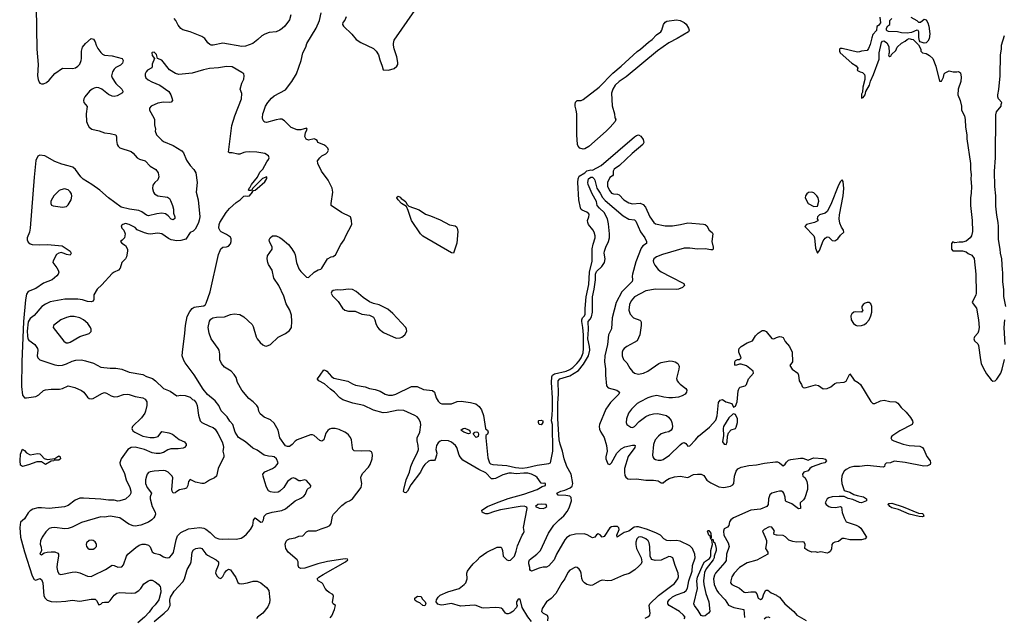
# Model space of a CAD drawing. Header units: inches. Extents: x 1384664 to 1536621, y 460766 to 646467.
# Tile 87 of 256: x 1412060 to 1422389, y 530827 to 537099. Entities that reach past the tile are written whole.
import ezdxf

# ---------------------------------------------------------------- set-up
doc = ezdxf.new("R2010")
doc.units = ezdxf.units.IN
doc.header["$MEASUREMENT"] = 0
doc.layers.add('B4513', color=7, linetype='Continuous')
doc.layers.add('B4523', color=7, linetype='Continuous')

msp = doc.modelspace()

# ---------------------------------------------------------------- linework, layer by layer
at = {"layer": 'B4513', "color": 5}
for points, elevation in [([(1412232, 537230), (1412240, 536790), (1412253, 536630), (1412248, 536508), (1412252, 536472), (1412263, 536443), (1412270, 536432), (1412290, 536426), (1412310, 536426), (1412341, 536439), (1412370, 536463), (1412427, 536533), (1412510, 536589), (1412614, 536586), (1412645, 536595), (1412669, 536611), (1412690, 536633), (1412706, 536670), (1412710, 536690), (1412708, 536770), (1412719, 536810), (1412749, 536850), (1412810, 536903), (1412834, 536894), (1412850, 536868), (1412861, 536830), (1412878, 536798), (1412910, 536753), (1412930, 536736), (1412950, 536726), (1413030, 536720), (1413134, 536690), (1413147, 536670), (1413139, 536641), (1413119, 536621), (1413070, 536597), (1413050, 536581), (1413032, 536550), (1413024, 536510), (1413030, 536490), (1413069, 536429), (1413132, 536370), (1413143, 536350), (1413139, 536330), (1413081, 536299), (1413050, 536292), (1413030, 536295), (1412990, 536313), (1412923, 536370), (1412890, 536385), (1412870, 536387), (1412840, 536380), (1412819, 536370), (1412793, 536350), (1412743, 536290), (1412733, 536270), (1412730, 536250), (1412733, 536230), (1412768, 536188), (1412757, 536110), (1412760, 536030), (1412774, 535994), (1412790, 535970), (1412815, 535950), (1412893, 535933), (1412950, 535912), (1413010, 535906), (1413068, 535890), (1413077, 535870), (1413075, 535830), (1413083, 535790), (1413093, 535770), (1413110, 535753), (1413230, 535716), (1413250, 535699), (1413292, 535650), (1413316, 535636), (1413376, 535616), (1413430, 535561), (1413487, 535527), (1413512, 535490), (1413520, 535450), (1413510, 535419), (1413478, 535390), (1413458, 535362), (1413454, 535326), (1413462, 535290), (1413475, 535270), (1413508, 535250), (1413610, 535238), (1413630, 535223), (1413643, 535203), (1413664, 535150), (1413673, 535110), (1413675, 535070), (1413687, 535030), (1413686, 535014), (1413670, 535000), (1413650, 535007), (1413619, 535039), (1413590, 535061), (1413550, 535070), (1413497, 535063), (1413410, 535041), (1413390, 535047), (1413341, 535081), (1413310, 535095), (1413212, 535110), (1413125, 535130), (1412990, 535228), (1412900, 535310), (1412816, 535370), (1412725, 535425), (1412701, 535450), (1412645, 535525), (1412616, 535550), (1412570, 535566), (1412501, 535581), (1412430, 535611), (1412322, 535670), (1412270, 535676), (1412250, 535667), (1412230, 535621), (1412210, 535445), (1412170, 534910), (1412162, 534870), (1412138, 534810), (1412138, 534790), (1412150, 534763), (1412170, 534746), (1412190, 534740), (1412270, 534736), (1412350, 534739), (1412506, 534726), (1412590, 534671), (1412599, 534650), (1412590, 534629), (1412550, 534633), (1412526, 534646), (1412494, 534654), (1412470, 534650), (1412445, 534635), (1412410, 534570), (1412409, 534550), (1412450, 534495), (1412464, 534470), (1412469, 534450), (1412463, 534430), (1412449, 534410), (1412399, 534370), (1412310, 534335), (1412230, 534278), (1412150, 534246), (1412130, 534218), (1412120, 534160), (1412099, 533930), (1412082, 533510), (1412080, 533250), (1412090, 533157), (1412110, 533132), (1412130, 533130), (1412230, 533144), (1412259, 533161), (1412310, 533208), (1412330, 533215), (1412390, 533222), (1412479, 533221), (1412510, 533228), (1412570, 533255), (1412638, 533238), (1412710, 533206), (1412732, 533190), (1412770, 533137), (1412790, 533122), (1412810, 533119), (1412830, 533124), (1412923, 533177), (1412950, 533185), (1412970, 533181), (1413021, 533150), (1413050, 533141), (1413090, 533146), (1413150, 533165), (1413190, 533168), (1413210, 533167), (1413270, 533144), (1413350, 533130), (1413377, 533117), (1413394, 533090), (1413395, 533050), (1413381, 532990), (1413372, 532970), (1413338, 532922), (1413245, 532830), (1413238, 532810), (1413246, 532786), (1413268, 532770), (1413350, 532728), (1413430, 532715), (1413470, 532714), (1413514, 532726), (1413550, 532779), (1413624, 532764), (1413663, 532750), (1413732, 532692), (1413790, 532668), (1413806, 532646), (1413807, 532630), (1413790, 532610), (1413776, 532604), (1413723, 532597), (1413645, 532595), (1413615, 532585), (1413570, 532558), (1413530, 532545), (1413490, 532546), (1413450, 532555), (1413370, 532587), (1413270, 532613), (1413229, 532611), (1413195, 532590), (1413126, 532490), (1413110, 532450), (1413114, 532430), (1413158, 532338), (1413178, 532270), (1413216, 532190), (1413226, 532150), (1413226, 532130), (1413215, 532110), (1413170, 532068), (1413111, 532049), (1413090, 532047), (1413050, 532055), (1412990, 532055), (1412910, 532066), (1412730, 532078), (1412690, 532076), (1412642, 532058), (1412570, 532002), (1412530, 531985), (1412370, 531968), (1412290, 531977), (1412250, 531976), (1412199, 531961), (1412170, 531945), (1412150, 531925), (1412110, 531860), (1412070, 531827), (1412060, 531770), (1412070, 531670), (1412110, 531513), (1412190, 531261), (1412210, 531225), (1412230, 531218), (1412270, 531234), (1412290, 531225), (1412301, 531190), (1412313, 531053), (1412327, 531027), (1412349, 531009), (1412390, 530992), (1412449, 530989), (1412544, 530996), (1412610, 531007), (1412690, 530997), (1412810, 531017), (1412850, 531018), (1412865, 531005), (1412890, 530957), (1412910, 530966), (1412930, 530982), (1412950, 530988), (1412990, 530988), (1413010, 531005), (1413050, 531059), (1413079, 531082), (1413110, 531086), (1413230, 531080), (1413270, 531085), (1413311, 531109), (1413332, 531130), (1413363, 531177), (1413410, 531210), (1413430, 531216), (1413450, 531216), (1413480, 531200), (1413514, 531174), (1413532, 531152), (1413537, 531137), (1413540, 531090), (1413519, 531010), (1413482, 530958), (1413450, 530927), (1413419, 530881), (1413370, 530830), (1413300, 530770)], 720), ([(1414903, 537150), (1414890, 537098), (1414840, 537030), (1414815, 537005), (1414790, 536988), (1414750, 536972), (1414677, 536963), (1414630, 536947), (1414600, 536930), (1414559, 536890), (1414504, 536850), (1414430, 536820), (1414390, 536818), (1414190, 536854), (1414090, 536832), (1414070, 536832), (1414056, 536837), (1414035, 536855), (1414001, 536901), (1413970, 536924), (1413847, 536973), (1413772, 536992), (1413750, 537005), (1413721, 537041), (1413697, 537090), (1413682, 537110)], 720), ([(1415318, 530822), (1415336, 530844), (1415364, 530910), (1415372, 530950), (1415350, 530970), (1415343, 530983), (1415352, 531050), (1415345, 531065), (1415306, 531086), (1415284, 531104), (1415264, 531130), (1415239, 531179), (1415229, 531190), (1415192, 531210), (1415181, 531230), (1415199, 531250), (1415242, 531278), (1415477, 531410), (1415504, 531430), (1415498, 531438), (1415482, 531442), (1415450, 531439), (1415290, 531412), (1415187, 531387), (1415050, 531343), (1415010, 531339), (1414989, 531350), (1414983, 531370), (1414980, 531410), (1414971, 531430), (1414877, 531510), (1414852, 531550), (1414847, 531570), (1414845, 531595), (1414855, 531625), (1414870, 531640), (1414889, 531650), (1414950, 531662), (1414990, 531678), (1415030, 531684), (1415070, 531724), (1415090, 531736), (1415170, 531735), (1415223, 531757), (1415284, 531776), (1415312, 531790), (1415328, 531812), (1415341, 531890), (1415352, 531910), (1415438, 532002), (1415485, 532035), (1415521, 532050), (1415550, 532070), (1415643, 532190), (1415648, 532230), (1415637, 532290), (1415642, 532310), (1415660, 532340), (1415718, 532402), (1415738, 532430), (1415758, 532490), (1415762, 532530), (1415758, 532550), (1415750, 532563), (1415730, 532573), (1415650, 532570), (1415570, 532575), (1415555, 532590), (1415550, 532605), (1415541, 532690), (1415530, 532714), (1415510, 532741), (1415490, 532761), (1415471, 532771), (1415410, 532799), (1415370, 532808), (1415330, 532808), (1415310, 532802), (1415292, 532788), (1415270, 532759), (1415250, 532690), (1415230, 532675), (1415210, 532682), (1415150, 532734), (1415130, 532742), (1415110, 532743), (1414970, 532690), (1414950, 532677), (1414918, 532642), (1414890, 532621), (1414870, 532619), (1414850, 532627), (1414790, 532710), (1414770, 532790), (1414730, 532866), (1414690, 532901), (1414626, 532926), (1414581, 532961), (1414567, 532990), (1414561, 533030), (1414548, 533050), (1414510, 533090), (1414463, 533123), (1414390, 533210), (1414344, 533290), (1414330, 533343), (1414310, 533377), (1414277, 533410), (1414210, 533453), (1414176, 533490), (1414159, 533530), (1414159, 533590), (1414151, 533630), (1414141, 533650), (1414070, 533750), (1414046, 533810), (1414037, 533870), (1414050, 533934), (1414064, 533956), (1414086, 533970), (1414123, 533977), (1414210, 533979), (1414270, 534004), (1414310, 534012), (1414370, 534004), (1414410, 533982), (1414499, 533899), (1414510, 533879), (1414542, 533770), (1414550, 533750), (1414581, 533710), (1414610, 533686), (1414630, 533677), (1414650, 533674), (1414690, 533690), (1414770, 533768), (1414850, 533807), (1414890, 533837), (1414910, 533870), (1414916, 533930), (1414910, 533999), (1414894, 534050), (1414856, 534116), (1414830, 534197), (1414780, 534310), (1414727, 534387), (1414709, 534469), (1414669, 534530), (1414662, 534550), (1414655, 534590), (1414659, 534621), (1414710, 534690), (1414710, 534710), (1414682, 534770), (1414678, 534790), (1414689, 534810), (1414711, 534829), (1414751, 534830), (1414790, 534812), (1414815, 534795), (1414879, 534739), (1414915, 534695), (1414943, 534650), (1414950, 534630), (1414965, 534550), (1414990, 534485), (1415010, 534455), (1415050, 534413), (1415070, 534397), (1415090, 534392), (1415150, 534449), (1415190, 534473), (1415219, 534481), (1415229, 534491), (1415289, 534591), (1415328, 534610), (1415350, 534615), (1415374, 534630), (1415430, 534738), (1415465, 534790), (1415481, 534830), (1415544, 534950), (1415541, 534990), (1415529, 535029), (1415437, 535077), (1415329, 535149), (1415326, 535170), (1415345, 535290), (1415339, 535330), (1415296, 535416), (1415226, 535510), (1415187, 535590), (1415184, 535616), (1415210, 535650), (1415230, 535669), (1415272, 535690), (1415290, 535708), (1415300, 535730), (1415293, 535750), (1415273, 535770), (1415250, 535784), (1415189, 535810), (1415181, 535830), (1415162, 535842), (1415150, 535847), (1415090, 535836), (1415066, 535846), (1415052, 535872), (1415059, 535910), (1415077, 535950), (1415070, 535962), (1415010, 535943), (1414970, 535943), (1414907, 535967), (1414838, 536038), (1414810, 536054), (1414790, 536056), (1414750, 536049), (1414650, 536021), (1414630, 536024), (1414622, 536030), (1414611, 536050), (1414608, 536068), (1414611, 536110), (1414617, 536130), (1414640, 536190), (1414662, 536230), (1414703, 536277), (1414730, 536300), (1414850, 536364), (1414915, 536450), (1414965, 536530), (1415013, 536670), (1415032, 536750), (1415061, 536810), (1415071, 536850), (1415171, 537010), (1415205, 537090), (1415223, 537170)], 720), ([(1415485, 537130), (1415470, 537093), (1415451, 537070), (1415447, 537050), (1415456, 537030), (1415546, 536946), (1415590, 536891), (1415640, 536860), (1415770, 536796), (1415801, 536770), (1415825, 536730), (1415837, 536677), (1415863, 536610), (1415872, 536572), (1415930, 536569), (1415990, 536586), (1416017, 536610), (1416026, 536630), (1416027, 536650), (1416016, 536710), (1415990, 536792), (1415982, 536830), (1415982, 536850), (1415990, 536885), (1416206, 537194)], 720), ([(1417430, 530784), (1417390, 530834), (1417332, 530930), (1417310, 531018), (1417290, 531019), (1417271, 530990), (1417271, 530970), (1417278, 530950), (1417271, 530930), (1417234, 530890), (1417207, 530870), (1417184, 530864), (1417170, 530864), (1417158, 530870), (1417128, 530910), (1417110, 530923), (1417090, 530927), (1417050, 530930), (1416930, 530925), (1416908, 530928), (1416850, 530952), (1416830, 530954), (1416685, 530945), (1416590, 530971), (1416490, 530956), (1416470, 530958), (1416447, 530967), (1416430, 530990), (1416432, 531010), (1416450, 531040), (1416470, 531061), (1416550, 531093), (1416670, 531128), (1416723, 531170), (1416741, 531190), (1416749, 531210), (1416753, 531230), (1416750, 531292), (1416757, 531310), (1416785, 531350), (1416817, 531390), (1416856, 531424), (1416890, 531461), (1416962, 531510), (1417070, 531562), (1417104, 531564), (1417110, 531562), (1417118, 531550), (1417125, 531530), (1417132, 531470), (1417171, 531430), (1417190, 531424), (1417210, 531426), (1417250, 531469), (1417270, 531521), (1417283, 531577), (1417330, 531691), (1417345, 531710), (1417352, 531728), (1417347, 531770), (1417385, 531970), (1417379, 531979), (1417368, 531988), (1417353, 531993), (1417309, 531991), (1417105, 531955), (1417041, 531939), (1416970, 531915), (1416950, 531915), (1416923, 531923), (1416913, 531930), (1416909, 531950), (1416967, 531990), (1417063, 532030), (1417186, 532074), (1417350, 532119), (1417489, 532170), (1417540, 532200), (1417576, 532210), (1417576, 532230), (1417570, 532236), (1417550, 532233), (1417530, 532236), (1417490, 532293), (1417470, 532309), (1417429, 532328), (1417390, 532339), (1417350, 532341), (1417270, 532334), (1417220, 532340), (1417190, 532340), (1417130, 532322), (1417050, 532283), (1417030, 532279), (1417010, 532282), (1416950, 532342), (1416878, 532378), (1416710, 532478), (1416681, 532510), (1416670, 532530), (1416647, 532610), (1416632, 532630), (1416590, 532666), (1416558, 532678), (1416490, 532684), (1416470, 532677), (1416450, 532659), (1416433, 532630), (1416427, 532590), (1416435, 532550), (1416433, 532530), (1416418, 532482), (1416410, 532474), (1416370, 532474), (1416350, 532467), (1416310, 532430), (1416290, 532403), (1416265, 532350), (1416164, 532216), (1416130, 532150), (1416110, 532135), (1416096, 532136), (1416088, 532148), (1416089, 532169), (1416113, 532270), (1416149, 532350), (1416165, 532410), (1416189, 532470), (1416231, 532549), (1416242, 532590), (1416240, 532630), (1416230, 532679), (1416230, 532710), (1416258, 532770), (1416268, 532848), (1416266, 532870), (1416248, 532910), (1416230, 532930), (1416206, 532946), (1416090, 532997), (1416030, 533002), (1415916, 532976), (1415874, 532974), (1415770, 533002), (1415670, 533049), (1415554, 533074), (1415450, 533108), (1415420, 533130), (1415363, 533190), (1415320, 533220), (1415257, 533277), (1415197, 533310), (1415185, 533325), (1415183, 533330), (1415213, 533367), (1415250, 533423), (1415270, 533419), (1415282, 533410), (1415330, 533355), (1415357, 533337), (1415504, 533304), (1415550, 533276), (1415584, 533264), (1415685, 533245), (1415730, 533230), (1415790, 533219), (1415840, 533200), (1415894, 533170), (1415930, 533159), (1415970, 533159), (1416006, 533170), (1416170, 533249), (1416228, 533248), (1416297, 533217), (1416390, 533208), (1416410, 533190), (1416428, 533130), (1416450, 533097), (1416470, 533076), (1416490, 533067), (1416590, 533066), (1416650, 533093), (1416690, 533094), (1416790, 533082), (1416846, 533066), (1416880, 533040), (1416904, 533004), (1416924, 532944), (1416945, 532810), (1416950, 532801), (1416969, 532790), (1416973, 532770), (1416966, 532750), (1416950, 532734), (1416950, 532711), (1416970, 532502), (1416988, 532450), (1416999, 532439), (1417022, 532430), (1417170, 532420), (1417260, 532400), (1417330, 532392), (1417382, 532398), (1417490, 532424), (1417610, 532442), (1417629, 532450), (1417653, 532570), (1417651, 532850), (1417640, 532890), (1417647, 532950), (1417649, 533011), (1417648, 533130), (1417639, 533290), (1417641, 533350), (1417651, 533369), (1417670, 533384), (1417794, 533410), (1417830, 533427), (1417863, 533450), (1417906, 533490), (1417930, 533519), (1417950, 533552), (1417970, 533604), (1417975, 533650), (1417974, 533790), (1417969, 533870), (1417956, 533930), (1417957, 533950), (1417965, 533970), (1417984, 533990), (1417992, 534010), (1417991, 534069), (1418001, 534190), (1418030, 534321), (1418038, 534450), (1418064, 534564), (1418066, 534694), (1418076, 534744), (1418097, 534810), (1418097, 534830), (1418088, 534870), (1418074, 534894), (1418028, 534950), (1418019, 534970), (1418018, 534990), (1418032, 535030), (1418034, 535050), (1418030, 535062), (1418010, 535080), (1417959, 535099), (1417950, 535106), (1417944, 535124), (1417927, 535210), (1417917, 535390), (1417918, 535430), (1417930, 535458), (1417990, 535492), (1418010, 535512), (1418050, 535522), (1418070, 535521), (1418161, 535570), (1418509, 535871), (1418530, 535885), (1418550, 535889), (1418575, 535875), (1418600, 535840), (1418606, 535810), (1418598, 535790), (1418485, 535695), (1418353, 535567), (1418295, 535530), (1418287, 535510), (1418287, 535470), (1418280, 535460), (1418250, 535444), (1418227, 535390), (1418227, 535350), (1418250, 535303), (1418270, 535280), (1418288, 535270), (1418330, 535267), (1418350, 535260), (1418399, 535210), (1418450, 535176), (1418490, 535167), (1418570, 535174), (1418600, 535160), (1418624, 535130), (1418671, 535031), (1418711, 534971), (1418730, 534956), (1418830, 534935), (1418855, 534935), (1418910, 534936), (1418992, 534948), (1419070, 534967), (1419232, 534952), (1419250, 534948), (1419270, 534934), (1419294, 534890), (1419324, 534864), (1419333, 534850), (1419321, 534770), (1419336, 534710), (1419336, 534690), (1419330, 534684), (1419310, 534682), (1419250, 534694), (1419170, 534691), (1419090, 534701), (1419030, 534700), (1418805, 534635), (1418739, 534610), (1418712, 534590), (1418705, 534570), (1418709, 534550), (1418722, 534522), (1418757, 534477), (1418790, 534453), (1418890, 534399), (1419027, 534330), (1419035, 534310), (1419013, 534290), (1418973, 534270), (1418953, 534267), (1418730, 534271), (1418630, 534255), (1418510, 534190), (1418474, 534150), (1418458, 534110), (1418451, 534050), (1418465, 534010), (1418500, 533970), (1418565, 533945), (1418576, 533936), (1418581, 533921), (1418581, 533890), (1418566, 533790), (1418536, 533730), (1418508, 533710), (1418429, 533671), (1418403, 533650), (1418389, 533630), (1418382, 533610), (1418381, 533570), (1418394, 533534), (1418430, 533499), (1418461, 533441), (1418490, 533406), (1418510, 533390), (1418550, 533380), (1418604, 533390), (1418650, 533409), (1418765, 533490), (1418790, 533502), (1418879, 533519), (1418910, 533517), (1418935, 533510), (1418965, 533490), (1418976, 533470), (1418978, 533458), (1418976, 533430), (1418952, 533332), (1418957, 533310), (1418970, 533290), (1418990, 533273), (1419050, 533230), (1419059, 533210), (1419056, 533190), (1419043, 533170), (1419011, 533150), (1418970, 533138), (1418910, 533129), (1418869, 533129), (1418816, 533136), (1418745, 533155), (1418690, 533145), (1418650, 533131), (1418568, 533090), (1418539, 533070), (1418478, 533010), (1418448, 532970), (1418427, 532910), (1418421, 532870), (1418429, 532849), (1418470, 532823), (1418490, 532820), (1418510, 532829), (1418558, 532882), (1418627, 532933), (1418668, 532952), (1418710, 532964), (1418754, 532966), (1418844, 532944), (1418867, 532927), (1418893, 532893), (1418902, 532870), (1418907, 532833), (1418905, 532810), (1418896, 532790), (1418870, 532775), (1418830, 532768), (1418790, 532752), (1418761, 532730), (1418727, 532690), (1418710, 532642), (1418698, 532530), (1418702, 532510), (1418713, 532493), (1418730, 532484), (1418757, 532477), (1418790, 532476), (1418810, 532482), (1418878, 532530), (1418990, 532639), (1419010, 532655), (1419030, 532663), (1419048, 532650), (1419070, 532625), (1419090, 532626), (1419150, 532690), (1419180, 532730), (1419296, 532824), (1419363, 532897), (1419378, 532942), (1419390, 533082), (1419410, 533107), (1419434, 533114), (1419468, 533088), (1419531, 533071), (1419550, 533034), (1419570, 533042), (1419586, 533090), (1419597, 533203), (1419609, 533231), (1419618, 533242), (1419670, 533258), (1419684, 533270), (1419704, 533330), (1419759, 533390), (1419755, 533410), (1419686, 533466), (1419630, 533484), (1419610, 533483), (1419570, 533469), (1419561, 533481), (1419561, 533510), (1419570, 533521), (1419590, 533532), (1419607, 533533), (1419620, 533540), (1419629, 533550), (1419606, 533610), (1419603, 533630), (1419609, 533650), (1419629, 533671), (1419690, 533707), (1419749, 533730), (1419779, 533781), (1419806, 533810), (1419850, 533836), (1419870, 533837), (1419890, 533828), (1419950, 533753), (1419970, 533750), (1420000, 533762)], 680), ([(1419032, 530810), (1419040, 530830), (1419025, 530850), (1418983, 530890), (1418873, 530950), (1418860, 530970), (1418861, 530990), (1418874, 531010), (1418910, 531041), (1418950, 531062), (1419030, 531092), (1419051, 531109), (1419066, 531134), (1419081, 531210), (1419113, 531310), (1419119, 531370), (1419145, 531450), (1419141, 531490), (1419117, 531550), (1419090, 531576), (1418990, 531626), (1418950, 531633), (1418890, 531629), (1418850, 531635), (1418818, 531650), (1418782, 531690), (1418741, 531710), (1418645, 531750), (1418550, 531778), (1418530, 531778), (1418508, 531772), (1418450, 531732), (1418402, 531718), (1418327, 531667), (1418326, 531690), (1418350, 531750), (1418347, 531767), (1418330, 531779), (1418290, 531781), (1418270, 531777), (1418250, 531766), (1418190, 531675), (1418170, 531669), (1418150, 531693), (1418130, 531705), (1418110, 531694), (1418093, 531667), (1418070, 531661), (1418013, 531693), (1417983, 531703), (1417890, 531701), (1417830, 531685), (1417797, 531663), (1417778, 531642), (1417691, 531490), (1417667, 531430), (1417610, 531367), (1417585, 531355), (1417550, 531354), (1417510, 531344), (1417430, 531310), (1417417, 531317), (1417410, 531330), (1417411, 531350), (1417401, 531390), (1417401, 531410), (1417408, 531430), (1417486, 531490), (1417522, 531530), (1417609, 531710), (1417665, 531795), (1417718, 531850), (1417768, 531892), (1417803, 531937), (1417824, 531976), (1417848, 532050), (1417844, 532084), (1417830, 532098), (1417790, 532107), (1417709, 532110), (1417694, 532130), (1417737, 532150), (1417780, 532160), (1417835, 532185), (1417856, 532204), (1417862, 532230), (1417846, 532330), (1417800, 532410), (1417771, 532490), (1417756, 532570), (1417730, 532644), (1417721, 532690), (1417705, 532910), (1417706, 533074), (1417713, 533170), (1417708, 533310), (1417726, 533330), (1417830, 533361), (1417921, 533419), (1417976, 533484), (1418026, 533570), (1418040, 533630), (1418037, 533670), (1418020, 533750), (1418027, 533847), (1418024, 533930), (1418045, 533955), (1418059, 533981), (1418069, 534030), (1418069, 534190), (1418088, 534270), (1418100, 534370), (1418101, 534430), (1418110, 534457), (1418166, 534510), (1418196, 534550), (1418203, 534590), (1418193, 534650), (1418196, 534670), (1418209, 534710), (1418236, 534770), (1418247, 534810), (1418249, 534850), (1418238, 534958), (1418228, 535008), (1418190, 535074), (1418141, 535121), (1418119, 535150), (1418111, 535190), (1418065, 535270), (1418023, 535370), (1418020, 535390), (1418026, 535430), (1418050, 535448), (1418070, 535445), (1418087, 535430), (1418095, 535415), (1418113, 535330), (1418150, 535278), (1418174, 535234), (1418203, 535203), (1418390, 535039), (1418450, 535007), (1418510, 534997), (1418525, 534985), (1418574, 534874), (1418617, 534810), (1418637, 534770), (1418635, 534750), (1418596, 534724), (1418579, 534701), (1418523, 534557), (1418490, 534430), (1418487, 534407), (1418490, 534370), (1418486, 534350), (1418378, 534242), (1418317, 534130), (1418276, 533970), (1418267, 533853), (1418238, 533790), (1418226, 533690), (1418198, 533570), (1418195, 533510), (1418205, 533435), (1418204, 533370), (1418217, 533257), (1418234, 533234), (1418325, 533210), (1418351, 533190), (1418345, 533170), (1418258, 533082), (1418210, 533010), (1418141, 532850), (1418138, 532830), (1418141, 532801), (1418156, 532770), (1418193, 532713), (1418217, 532630), (1418222, 532570), (1418208, 532510), (1418209, 532490), (1418230, 532438), (1418250, 532430), (1418270, 532449), (1418325, 532550), (1418370, 532594), (1418410, 532616), (1418490, 532634), (1418510, 532635), (1418516, 532630), (1418512, 532610), (1418445, 532515), (1418405, 532390), (1418405, 532350), (1418410, 532317), (1418419, 532299), (1418441, 532281), (1418470, 532277), (1418530, 532280), (1418630, 532267), (1418710, 532268), (1418758, 532258), (1418790, 532238), (1418798, 532238), (1418810, 532239), (1418837, 532263), (1418875, 532285), (1418930, 532302), (1418990, 532308), (1419070, 532293), (1419130, 532326), (1419170, 532330), (1419209, 532329), (1419236, 532316), (1419267, 532267), (1419310, 532239), (1419395, 532195), (1419448, 532188), (1419518, 532202), (1419543, 532217), (1419551, 532230), (1419558, 532310), (1419578, 532362), (1419594, 532386), (1419630, 532404), (1419710, 532420), (1419790, 532428), (1419875, 532445), (1419990, 532459), (1420000, 532459)], 660), ([(1420000, 532143), (1419950, 532131), (1419930, 532112), (1419914, 532070), (1419911, 532010), (1419897, 531990), (1419830, 531961), (1419730, 531950), (1419550, 531873), (1419521, 531850), (1419508, 531830), (1419499, 531790), (1419486, 531774), (1419450, 531757), (1419442, 531730), (1419446, 531690), (1419493, 531610), (1419504, 531570), (1419474, 531490), (1419470, 531423), (1419458, 531402), (1419361, 531290), (1419349, 531270), (1419339, 531230), (1419345, 531170), (1419372, 531110), (1419390, 531084), (1419461, 531010), (1419496, 530956), (1419552, 530932), (1419657, 530910), (1419664, 530824)], 660), ([(1420000, 531691), (1419976, 531696), (1419973, 531713), (1419977, 531730), (1419968, 531750), (1419950, 531772), (1419924, 531776), (1419871, 531750), (1419851, 531730), (1419882, 531670), (1419894, 531634), (1419895, 531610), (1419885, 531550), (1419907, 531510), (1419908, 531490), (1419794, 531426), (1419690, 531398), (1419612, 531350), (1419554, 531290), (1419530, 531253), (1419519, 531210), (1419518, 531190), (1419531, 531170), (1419610, 531133), (1419659, 531090), (1419674, 531086), (1419730, 531096), (1419775, 531095), (1419793, 531073), (1419806, 531030), (1419830, 531016), (1419850, 531024), (1419854, 531030), (1419866, 531074), (1419889, 531111), (1419910, 531111), (1419943, 531083), (1419998, 531058), (1420000, 531057)], 680), ([(1418623, 530817), (1418650, 530831), (1418669, 530850), (1418673, 530870), (1418663, 530950), (1418672, 530970), (1418763, 531057), (1418930, 531181), (1418966, 531230), (1418972, 531252), (1418967, 531290), (1418936, 531370), (1418911, 531451), (1418890, 531463), (1418870, 531464), (1418790, 531427), (1418725, 531425), (1418693, 531433), (1418683, 531443), (1418673, 531470), (1418671, 531570), (1418663, 531610), (1418653, 531630), (1418630, 531652), (1418590, 531670), (1418570, 531673), (1418550, 531668), (1418535, 531650), (1418524, 531616), (1418522, 531590), (1418530, 531548), (1418581, 531450), (1418587, 531410), (1418579, 531390), (1418556, 531364), (1418513, 531327), (1418454, 531286), (1418396, 531270), (1418270, 531213), (1418230, 531209), (1418170, 531216), (1418150, 531211), (1418070, 531164), (1418050, 531160), (1418010, 531173), (1417984, 531190), (1417967, 531207), (1417956, 531236), (1417951, 531290), (1417943, 531310), (1417930, 531334), (1417910, 531350), (1417890, 531355), (1417830, 531321), (1417810, 531298), (1417780, 531230), (1417749, 531190), (1417683, 531077), (1417634, 531026), (1417587, 530990), (1417541, 530919), (1417535, 530890), (1417540, 530880), (1417550, 530870), (1417593, 530850), (1417602, 530830), (1417596, 530790)], 680), ([(1413470, 530785), (1413576, 530870), (1413616, 530910), (1413637, 530950), (1413634, 531010), (1413641, 531039), (1413680, 531100), (1413770, 531198), (1413788, 531230), (1413818, 531330), (1413853, 531390), (1413860, 531410), (1413869, 531511), (1413884, 531536), (1413909, 531551), (1413950, 531558), (1413970, 531550), (1414013, 531493), (1414030, 531478), (1414122, 531430), (1414144, 531410), (1414147, 531390), (1414142, 531370), (1414116, 531310), (1414115, 531290), (1414130, 531259), (1414150, 531242), (1414170, 531235), (1414190, 531254), (1414209, 531291), (1414230, 531319), (1414250, 531334), (1414270, 531326), (1414326, 531246), (1414350, 531191), (1414361, 531182), (1414390, 531180), (1414450, 531189), (1414510, 531205), (1414550, 531206), (1414590, 531189), (1414650, 531140), (1414673, 531110), (1414685, 531010), (1414679, 530981), (1414662, 530938), (1414610, 530871), (1414553, 530830), (1414544, 530816)], 720), ([(1419870, 530813), (1419890, 530828), (1419912, 530832), (1419930, 530827)], 660)]:
    msp.add_lwpolyline(points, dxfattribs=dict(at, elevation=elevation))
for points, elevation in [([(1417970, 535740), (1417937, 535750), (1417919, 535770), (1417912, 535790), (1417904, 535890), (1417904, 536110), (1417899, 536150), (1417887, 536190), (1417886, 536210), (1417890, 536232), (1417910, 536250), (1417950, 536252), (1417970, 536260), (1418139, 536390), (1418283, 536537), (1418370, 536610), (1418536, 536764), (1418572, 536790), (1418656, 536864), (1418694, 536890), (1418740, 536940), (1418785, 536970), (1418798, 536990), (1418814, 537050), (1418830, 537073), (1418850, 537085), (1418950, 537098), (1418990, 537090), (1419030, 537069), (1419051, 537051), (1419078, 537010), (1419085, 536990), (1419078, 536970), (1418959, 536901), (1418870, 536857), (1418750, 536773), (1418422, 536498), (1418348, 536450), (1418307, 536410), (1418282, 536370), (1418267, 536327), (1418275, 536195), (1418301, 536110), (1418302, 536070), (1418315, 536055), (1418306, 536030), (1418256, 535970), (1418212, 535928), (1418031, 535769), (1417990, 535744)], 680), ([(1413470, 536758), (1413450, 536755), (1413447, 536750), (1413450, 536722), (1413474, 536690), (1413448, 536632), (1413451, 536610), (1413447, 536593), (1413402, 536570), (1413387, 536553), (1413377, 536530), (1413376, 536510), (1413384, 536490), (1413406, 536466), (1413445, 536445), (1413530, 536412), (1413624, 536344), (1413646, 536310), (1413661, 536270), (1413664, 536250), (1413648, 536232), (1413630, 536230), (1413570, 536235), (1413510, 536222), (1413438, 536190), (1413421, 536170), (1413421, 536150), (1413468, 536070), (1413474, 536050), (1413474, 535994), (1413483, 535950), (1413481, 535930), (1413496, 535890), (1413550, 535833), (1413570, 535819), (1413670, 535778), (1413762, 535722), (1413780, 535700), (1413810, 535623), (1413847, 535570), (1413887, 535527), (1413906, 535490), (1413921, 535390), (1413912, 535288), (1413932, 535208), (1413949, 535030), (1413944, 534996), (1413936, 534970), (1413916, 534924), (1413900, 534900), (1413879, 534881), (1413850, 534865), (1413804, 534796), (1413750, 534781), (1413710, 534777), (1413650, 534788), (1413621, 534801), (1413550, 534851), (1413510, 534857), (1413430, 534847), (1413409, 534850), (1413370, 534861), (1413292, 534892), (1413270, 534919), (1413210, 534949), (1413170, 534959), (1413142, 534950), (1413126, 534934), (1413131, 534910), (1413151, 534890), (1413167, 534850), (1413158, 534810), (1413136, 534784), (1413116, 534770), (1413133, 534753), (1413170, 534730), (1413190, 534690), (1413192, 534668), (1413179, 534610), (1413170, 534590), (1413131, 534550), (1413113, 534490), (1413098, 534470), (1413050, 534451), (1413030, 534437), (1412922, 534318), (1412872, 534270), (1412838, 534210), (1412837, 534163), (1412830, 534144), (1412810, 534139), (1412770, 534143), (1412719, 534159), (1412670, 534167), (1412533, 534167), (1412381, 534139), (1412330, 534115), (1412292, 534088), (1412210, 533996), (1412170, 533963), (1412150, 533927), (1412140, 533830), (1412141, 533781), (1412147, 533750), (1412156, 533736), (1412217, 533690), (1412246, 533650), (1412249, 533630), (1412244, 533570), (1412250, 533550), (1412271, 533531), (1412430, 533478), (1412470, 533470), (1412510, 533475), (1412550, 533486), (1412610, 533514), (1412650, 533527), (1412710, 533529), (1412750, 533520), (1412833, 533493), (1412912, 533452), (1413010, 533441), (1413070, 533442), (1413130, 533432), (1413210, 533400), (1413350, 533374), (1413390, 533354), (1413452, 533332), (1413486, 533310), (1413570, 533227), (1413640, 533200), (1413710, 533151), (1413750, 533159), (1413795, 533155), (1413850, 533136), (1413874, 533114), (1413890, 533106), (1413910, 533078), (1413921, 533050), (1413936, 532950), (1413953, 532890), (1413971, 532870), (1414050, 532832), (1414090, 532819), (1414110, 532803), (1414138, 532758), (1414183, 532670), (1414195, 532635), (1414197, 532610), (1414190, 532570), (1414203, 532530), (1414201, 532510), (1414143, 532390), (1414123, 532310), (1414104, 532290), (1414050, 532268), (1414010, 532240), (1413990, 532231), (1413970, 532230), (1413904, 532244), (1413850, 532272), (1413830, 532254), (1413823, 532210), (1413810, 532184), (1413790, 532175), (1413735, 532165), (1413698, 532142), (1413690, 532132), (1413670, 532129), (1413658, 532150), (1413656, 532170), (1413667, 532290), (1413658, 532310), (1413619, 532350), (1413590, 532366), (1413570, 532367), (1413470, 532360), (1413430, 532355), (1413410, 532347), (1413397, 532330), (1413390, 532309), (1413380, 532270), (1413379, 532230), (1413396, 532190), (1413443, 532130), (1413430, 532090), (1413429, 532070), (1413450, 531990), (1413481, 531930), (1413484, 531910), (1413479, 531890), (1413466, 531870), (1413447, 531850), (1413410, 531827), (1413330, 531794), (1413270, 531785), (1413250, 531788), (1413206, 531806), (1413110, 531871), (1413010, 531888), (1412950, 531878), (1412910, 531883), (1412710, 531823), (1412610, 531773), (1412570, 531758), (1412530, 531756), (1412430, 531770), (1412393, 531767), (1412370, 531759), (1412334, 531726), (1412297, 531670), (1412277, 531630), (1412275, 531595), (1412285, 531565), (1412288, 531530), (1412272, 531490), (1412290, 531484), (1412316, 531504), (1412348, 531512), (1412390, 531515), (1412430, 531514), (1412459, 531499), (1412466, 531490), (1412467, 531470), (1412453, 531390), (1412451, 531350), (1412456, 531316), (1412470, 531283), (1412490, 531278), (1412610, 531301), (1412650, 531303), (1412690, 531293), (1412770, 531260), (1412810, 531257), (1412830, 531265), (1412960, 531330), (1413030, 531373), (1413050, 531372), (1413090, 531355), (1413130, 531358), (1413150, 531379), (1413182, 531470), (1413194, 531490), (1413279, 531561), (1413315, 531585), (1413344, 531596), (1413376, 531596), (1413410, 531585), (1413427, 531567), (1413450, 531516), (1413470, 531499), (1413530, 531485), (1413570, 531461), (1413590, 531455), (1413610, 531452), (1413630, 531456), (1413657, 531483), (1413672, 531508), (1413700, 531640), (1413717, 531683), (1413750, 531717), (1413830, 531757), (1413950, 531769), (1413990, 531764), (1414013, 531753), (1414059, 531719), (1414110, 531666), (1414150, 531650), (1414190, 531648), (1414248, 531652), (1414330, 531646), (1414383, 531657), (1414410, 531674), (1414440, 531700), (1414482, 531750), (1414504, 531790), (1414513, 531847), (1414529, 531871), (1414590, 531827), (1414606, 531830), (1414619, 531850), (1414625, 531890), (1414648, 531912), (1414710, 531930), (1414810, 531947), (1414850, 531964), (1414950, 532050), (1415010, 532079), (1415040, 532100), (1415059, 532121), (1415077, 532170), (1415090, 532183), (1415108, 532190), (1415115, 532205), (1415115, 532210), (1415070, 532264), (1415050, 532269), (1415010, 532260), (1414990, 532261), (1414950, 532285), (1414930, 532290), (1414910, 532284), (1414869, 532251), (1414830, 532191), (1414790, 532150), (1414770, 532142), (1414730, 532137), (1414690, 532143), (1414670, 532153), (1414650, 532192), (1414630, 532248), (1414613, 532310), (1414612, 532330), (1414630, 532355), (1414712, 532388), (1414744, 532410), (1414762, 532430), (1414771, 532450), (1414754, 532490), (1414730, 532511), (1414710, 532516), (1414670, 532517), (1414626, 532530), (1414550, 532581), (1414504, 532604), (1414429, 532670), (1414355, 532715), (1414319, 532770), (1414295, 532850), (1414264, 532884), (1414238, 532930), (1414173, 532993), (1414148, 533050), (1414110, 533100), (1414030, 533165), (1413983, 533223), (1413891, 533371), (1413797, 533497), (1413782, 533522), (1413766, 533570), (1413767, 533610), (1413792, 533810), (1413798, 533890), (1413817, 533983), (1413844, 534036), (1413871, 534069), (1413890, 534081), (1413910, 534086), (1413990, 534097), (1414010, 534110), (1414017, 534123), (1414057, 534243), (1414146, 534634), (1414162, 534678), (1414170, 534694), (1414190, 534710), (1414230, 534714), (1414250, 534723), (1414270, 534748), (1414279, 534770), (1414278, 534798), (1414270, 534817), (1414230, 534846), (1414173, 534873), (1414164, 534884), (1414149, 534910), (1414152, 534950), (1414161, 534970), (1414225, 535075), (1414262, 535118), (1414330, 535179), (1414373, 535210), (1414410, 535247), (1414430, 535251), (1414446, 535246), (1414470, 535251), (1414501, 535290), (1414502, 535298), (1414513, 535307), (1414530, 535311), (1414550, 535326), (1414630, 535398), (1414653, 535433), (1414651, 535451), (1414608, 535432), (1414505, 535330), (1414493, 535307), (1414466, 535306), (1414462, 535310), (1414467, 535330), (1414478, 535342), (1414490, 535370), (1414553, 535447), (1414580, 535500), (1414612, 535530), (1414653, 535607), (1414671, 535630), (1414678, 535650), (1414670, 535669), (1414630, 535696), (1414546, 535710), (1414472, 535712), (1414430, 535709), (1414410, 535706), (1414370, 535688), (1414350, 535686), (1414290, 535702), (1414261, 535701), (1414249, 535709), (1414284, 535990), (1414316, 536090), (1414386, 536270), (1414390, 536326), (1414372, 536370), (1414389, 536431), (1414410, 536475), (1414416, 536510), (1414410, 536529), (1414390, 536546), (1414290, 536604), (1414230, 536606), (1414147, 536593), (1414050, 536586), (1413987, 536573), (1413870, 536537), (1413730, 536523), (1413694, 536534), (1413633, 536573), (1413550, 536674), (1413506, 536690), (1413494, 536734)], 740), ([(1412530, 535323), (1412490, 535315), (1412473, 535307), (1412419, 535250), (1412390, 535202), (1412385, 535190), (1412385, 535170), (1412393, 535153), (1412410, 535146), (1412510, 535133), (1412550, 535140), (1412570, 535155), (1412600, 535210), (1412606, 535246), (1412602, 535270), (1412591, 535291), (1412570, 535313)], 740), ([(1416610, 534647), (1416590, 534651), (1416290, 534827), (1416263, 534850), (1416171, 534990), (1416135, 535095), (1416117, 535137), (1416064, 535170), (1416029, 535210), (1416017, 535230), (1416020, 535240), (1416030, 535246), (1416050, 535236), (1416063, 535223), (1416090, 535205), (1416110, 535187), (1416122, 535162), (1416143, 535143), (1416250, 535102), (1416318, 535058), (1416370, 535042), (1416470, 534998), (1416570, 534946), (1416630, 534936), (1416644, 534924), (1416651, 534911), (1416655, 534875), (1416645, 534755)], 680), ([(1415510, 534270), (1415430, 534262), (1415390, 534264), (1415350, 534257), (1415335, 534245), (1415329, 534230), (1415341, 534201), (1415400, 534140), (1415448, 534070), (1415470, 534050), (1415510, 534041), (1415579, 534039), (1415650, 534008), (1415730, 533999), (1415770, 533978), (1415787, 533950), (1415797, 533910), (1415813, 533873), (1415831, 533850), (1415875, 533815), (1416010, 533758), (1416050, 533760), (1416070, 533766), (1416102, 533790), (1416120, 533830), (1416119, 533850), (1416110, 533870), (1415975, 534015), (1415921, 534061), (1415830, 534108), (1415770, 534121), (1415730, 534139), (1415664, 534184), (1415590, 534247), (1415550, 534266)], 720), ([(1412630, 533985), (1412590, 533983), (1412550, 533975), (1412490, 533948), (1412415, 533890), (1412411, 533870), (1412524, 533724), (1412549, 533709), (1412570, 533708), (1412590, 533715), (1412690, 533774), (1412790, 533804), (1412810, 533826), (1412810, 533850), (1412801, 533870), (1412773, 533910), (1412730, 533949), (1412691, 533971)], 760), ([(1419550, 532962), (1419542, 532958), (1419498, 532922), (1419442, 532830), (1419439, 532810), (1419445, 532735), (1419434, 532670), (1419450, 532645), (1419470, 532641), (1419483, 532670), (1419484, 532730), (1419496, 532764), (1419525, 532795), (1419570, 532808), (1419578, 532822), (1419590, 532870), (1419591, 532911), (1419570, 532956), (1419560, 532960)], 680), ([(1416770, 532752), (1416721, 532770), (1416687, 532790), (1416712, 532808), (1416729, 532811), (1416770, 532796), (1416778, 532790), (1416786, 532770), (1416782, 532758)], 660), ([(1417530, 532848), (1417509, 532850), (1417501, 532870), (1417502, 532890), (1417506, 532894), (1417530, 532897), (1417547, 532890), (1417548, 532870), (1417535, 532850)], 680), ([(1416850, 532714), (1416817, 532750), (1416836, 532770), (1416850, 532775), (1416862, 532770), (1416870, 532762), (1416872, 532750), (1416870, 532726)], 660), ([(1412170, 532533), (1412247, 532547), (1412270, 532542), (1412290, 532526), (1412315, 532495), (1412350, 532482), (1412430, 532493), (1412470, 532522), (1412483, 532510), (1412489, 532490), (1412470, 532478), (1412422, 532478), (1412418, 532470), (1412390, 532467), (1412330, 532432), (1412290, 532459), (1412240, 532460), (1412154, 532426), (1412090, 532409), (1412070, 532423), (1412064, 532470), (1412070, 532539), (1412090, 532592), (1412110, 532578), (1412130, 532554)], 680), ([(1417534, 532014), (1417495, 532010), (1417472, 531990), (1417510, 531973), (1417550, 531969), (1417570, 531975), (1417590, 531989), (1417584, 532010)], 680), ([(1419310, 531649), (1419303, 531683), (1419290, 531689), (1419274, 531730), (1419283, 531737), (1419290, 531737), (1419310, 531710), (1419314, 531666), (1419311, 531651), (1419314, 531650)], 640), ([(1412810, 531636), (1412790, 531633), (1412762, 531610), (1412756, 531590), (1412760, 531570), (1412773, 531553), (1412790, 531542), (1412830, 531542), (1412848, 531552), (1412864, 531570), (1412867, 531590), (1412862, 531602), (1412850, 531619), (1412832, 531632)], 760), ([(1419230, 530839), (1419208, 530848), (1419178, 530898), (1419138, 530950), (1419132, 530970), (1419169, 531130), (1419165, 531210), (1419169, 531250), (1419230, 531386), (1419245, 531410), (1419297, 531443), (1419304, 531456), (1419309, 531471), (1419310, 531530), (1419329, 531590), (1419321, 531639), (1419330, 531646), (1419340, 531620), (1419352, 531608), (1419367, 531550), (1419366, 531530), (1419345, 531470), (1419345, 531450), (1419335, 531430), (1419263, 531337), (1419244, 531296), (1419239, 531270), (1419235, 531210), (1419238, 531170), (1419257, 531077), (1419289, 530990), (1419299, 530890), (1419287, 530870), (1419250, 530842)], 640), ([(1416310, 530948), (1416290, 530953), (1416258, 530978), (1416229, 530990), (1416210, 531004), (1416204, 531010), (1416204, 531030), (1416232, 531048), (1416270, 531047), (1416283, 531023), (1416313, 530990), (1416319, 530970)], 680)]:
    msp.add_lwpolyline(points, close=True, dxfattribs=dict(at, elevation=elevation))
at = {"layer": 'B4523', "color": 5}
for points, elevation in [([(1421085, 537125), (1421090, 537066), (1421070, 537038), (1421052, 537028), (1421050, 536986), (1421010, 536942), (1420998, 536910), (1420983, 536837), (1420965, 536795), (1420950, 536776), (1420890, 536770), (1420870, 536760), (1420850, 536758), (1420690, 536796), (1420670, 536798), (1420662, 536790), (1420659, 536770), (1420668, 536750), (1420790, 536641), (1420836, 536616), (1420851, 536590), (1420846, 536570), (1420850, 536566), (1420878, 536550), (1420903, 536543), (1420923, 536523), (1420927, 536507), (1420925, 536470), (1420906, 536390), (1420900, 536340), (1420890, 536318), (1420890, 536274), (1420910, 536282), (1420928, 536310), (1420935, 536345), (1420976, 536410), (1420987, 536453), (1421017, 536523), (1421075, 536685), (1421078, 536750), (1421100, 536860), (1421110, 536872), (1421124, 536876), (1421134, 536874), (1421156, 536856), (1421177, 536817), (1421182, 536750), (1421174, 536730), (1421178, 536718), (1421190, 536714), (1421202, 536718), (1421207, 536733), (1421250, 536774), (1421266, 536810), (1421310, 536854), (1421350, 536872), (1421370, 536892), (1421390, 536902), (1421413, 536893), (1421434, 536890), (1421490, 536834), (1421512, 536790), (1421514, 536770), (1421532, 536752), (1421570, 536743), (1421604, 536724), (1421641, 536690), (1421671, 536610), (1421710, 536454), (1421730, 536454), (1421750, 536494), (1421758, 536530), (1421770, 536542), (1421810, 536562), (1421852, 536552), (1421890, 536551), (1421910, 536556), (1421930, 536542), (1421936, 536496), (1421935, 536450), (1421904, 536370), (1421903, 536310), (1421926, 536250), (1421941, 536190), (1421939, 536150), (1421971, 536090), (1421979, 536050), (1421983, 535970), (1421995, 535890), (1421995, 535850), (1422033, 535590), (1422034, 535530), (1422041, 535470), (1422037, 535430), (1422044, 535350), (1422042, 535278), (1422035, 535230), (1422035, 535150), (1422051, 534990), (1422055, 534875), (1422045, 534830), (1422031, 534810), (1421990, 534774), (1421950, 534764), (1421915, 534765), (1421870, 534758), (1421850, 534766), (1421834, 534750), (1421834, 534690), (1421850, 534674), (1421950, 534672), (1421990, 534662), (1422010, 534645), (1422050, 534626), (1422072, 534592), (1422092, 534430), (1422094, 534230), (1422090, 534208), (1422058, 534150), (1422052, 534130), (1422099, 534070), (1422119, 533950), (1422124, 533870), (1422119, 533830), (1422111, 533810), (1422078, 533770), (1422071, 533750), (1422078, 533730), (1422110, 533698), (1422119, 533679), (1422138, 533530), (1422148, 533490), (1422167, 533447), (1422203, 533383), (1422250, 533321), (1422270, 533307), (1422294, 533310), (1422310, 533326), (1422352, 533390), (1422367, 533430), (1422390, 533534)], 720), ([(1421410, 537126), (1421472, 537090), (1421490, 537072), (1421510, 537072), (1421550, 537106), (1421570, 537096), (1421587, 537067), (1421598, 537030), (1421609, 536950), (1421602, 536898), (1421588, 536872), (1421570, 536857), (1421550, 536853), (1421537, 536857), (1421508, 536868), (1421498, 536878), (1421492, 536912), (1421493, 536973), (1421487, 536987), (1421470, 536988), (1421415, 536965), (1421370, 536957), (1421310, 536961), (1421270, 536972), (1421176, 536976), (1421161, 536981), (1421154, 536990), (1421154, 537010), (1421166, 537034), (1421188, 537050), (1421188, 537090), (1421209, 537111)], 720), ([(1422404, 534090), (1422386, 534194), (1422385, 534265), (1422374, 534350), (1422374, 534450), (1422369, 534470), (1422365, 534590), (1422348, 534648), (1422347, 534690), (1422327, 534793), (1422329, 534930), (1422326, 534970), (1422310, 535046), (1422301, 535141), (1422302, 535250), (1422290, 535350), (1422287, 535510), (1422297, 535650), (1422302, 536102), (1422309, 536131), (1422355, 536190), (1422355, 536210), (1422362, 536230), (1422329, 536270), (1422321, 536290), (1422321, 536310), (1422332, 536368), (1422347, 536510), (1422349, 536730), (1422359, 536790), (1422361, 536830), (1422390, 536934)], 720), ([(1422398, 533690), (1422389, 533870), (1422394, 533950)], 720), ([(1420000, 533762), (1420030, 533774), (1420052, 533772), (1420070, 533763), (1420090, 533722), (1420135, 533670), (1420165, 533610), (1420168, 533510), (1420140, 533470), (1420164, 533430), (1420223, 533390), (1420230, 533370), (1420236, 533310), (1420263, 533270), (1420270, 533250), (1420280, 533240), (1420290, 533236), (1420310, 533238), (1420410, 533268), (1420440, 533260), (1420490, 533226), (1420530, 533230), (1420570, 533247), (1420610, 533280), (1420630, 533289), (1420710, 533295), (1420730, 533305), (1420770, 533382), (1420815, 533315), (1420856, 533290), (1420879, 533270), (1420990, 533093), (1421010, 533072), (1421030, 533072), (1421090, 533100), (1421130, 533106), (1421190, 533091), (1421250, 533089), (1421274, 533074), (1421306, 533030), (1421359, 532979), (1421406, 532925), (1421426, 532890), (1421431, 532870), (1421421, 532850), (1421295, 532785), (1421211, 532730), (1421199, 532710), (1421203, 532703), (1421211, 532690), (1421230, 532680), (1421330, 532645), (1421390, 532631), (1421502, 532622), (1421531, 532611), (1421546, 532590), (1421575, 532515), (1421610, 532470), (1421616, 532450), (1421613, 532430), (1421582, 532418), (1421546, 532414), (1421350, 532453), (1421233, 532467), (1421194, 532450), (1421150, 532445), (1421137, 532430), (1421133, 532410), (1421117, 532403), (1420950, 532422), (1420870, 532411), (1420810, 532409), (1420770, 532398), (1420730, 532378), (1420710, 532360), (1420692, 532330), (1420686, 532310), (1420681, 532270), (1420686, 532230), (1420710, 532157), (1420770, 532141), (1420810, 532116), (1420844, 532104), (1420913, 532093), (1420945, 532070), (1420942, 532050), (1420890, 532029), (1420870, 532033), (1420802, 532062), (1420750, 532073), (1420710, 532094), (1420656, 532096), (1420585, 532090), (1420550, 532081), (1420530, 532070), (1420509, 532030), (1420520, 532010), (1420547, 531990), (1420570, 531983), (1420619, 531981), (1420670, 531990), (1420683, 531983), (1420690, 531928), (1420710, 531871), (1420730, 531831), (1420835, 531795), (1420862, 531782), (1420884, 531764), (1420942, 531670), (1420931, 531650), (1420890, 531639), (1420770, 531641), (1420710, 531653), (1420690, 531653), (1420650, 531622), (1420610, 531615), (1420590, 531606), (1420579, 531590), (1420576, 531544), (1420563, 531517), (1420550, 531506), (1420530, 531499), (1420466, 531514), (1420430, 531509), (1420410, 531514), (1420370, 531512), (1420327, 531530), (1420296, 531550), (1420301, 531590), (1420290, 531616), (1420270, 531620), (1420210, 531617), (1420170, 531624), (1420130, 531638), (1420093, 531673), (1420070, 531686), (1420006, 531690), (1420000, 531691)], 680), ([(1420000, 532459), (1420010, 532458), (1420030, 532450), (1420070, 532418), (1420090, 532434), (1420103, 532457), (1420124, 532476), (1420150, 532485), (1420250, 532499), (1420277, 532497), (1420330, 532476), (1420370, 532495), (1420390, 532500), (1420487, 532493), (1420510, 532488), (1420524, 532470), (1420507, 532450), (1420470, 532442), (1420373, 532407), (1420349, 532390), (1420330, 532364), (1420287, 532350), (1420271, 532330), (1420277, 532310), (1420295, 532295), (1420317, 532257), (1420326, 532210), (1420326, 532170), (1420298, 532082), (1420281, 532059), (1420248, 532030), (1420250, 531969), (1420230, 531967), (1420159, 532019), (1420101, 532041), (1420094, 532050), (1420092, 532088), (1420076, 532130), (1420070, 532139), (1420051, 532151), (1420030, 532150), (1420000, 532143)], 660), ([(1420000, 531057), (1420030, 531037), (1420088, 530968), (1420180, 530890), (1420213, 530850), (1420310, 530795)], 680)]:
    msp.add_lwpolyline(points, dxfattribs=dict(at, elevation=elevation))
for points, elevation in [([(1420690, 535418), (1420670, 535402), (1420650, 535361), (1420570, 535161), (1420530, 535086), (1420510, 535067), (1420451, 535050), (1420431, 535030), (1420427, 535010), (1420436, 534990), (1420433, 534987), (1420398, 534970), (1420315, 534950), (1420296, 534930), (1420390, 534830), (1420398, 534810), (1420410, 534701), (1420430, 534647), (1420450, 534675), (1420490, 534779), (1420510, 534807), (1420530, 534821), (1420550, 534818), (1420583, 534783), (1420610, 534779), (1420642, 534798), (1420670, 534839), (1420705, 534870), (1420704, 534890), (1420682, 534922), (1420663, 534963), (1420656, 535010), (1420659, 535050), (1420698, 535250), (1420706, 535326), (1420700, 535400)], 720), ([(1420370, 535289), (1420336, 535285), (1420316, 535270), (1420303, 535250), (1420301, 535230), (1420330, 535171), (1420390, 535139), (1420430, 535142), (1420445, 535195), (1420438, 535230), (1420423, 535250), (1420390, 535281)], 720), ([(1420970, 534132), (1420950, 534131), (1420930, 534123), (1420910, 534110), (1420893, 534090), (1420896, 534070), (1420906, 534050), (1420892, 534030), (1420830, 534032), (1420810, 534028), (1420789, 534011), (1420781, 533990), (1420784, 533950), (1420809, 533909), (1420830, 533892), (1420846, 533886), (1420890, 533889), (1420921, 533899), (1420944, 533916), (1420970, 533950), (1420988, 533990), (1420999, 534030), (1420998, 534090), (1420990, 534116)], 720), ([(1421530, 531881), (1421496, 531884), (1421390, 531909), (1421279, 531960), (1421210, 531977), (1421190, 531989), (1421182, 532002), (1421169, 532010), (1421170, 532014), (1421178, 532022), (1421210, 532026), (1421330, 531986), (1421490, 531921), (1421530, 531916), (1421538, 531910), (1421545, 531890)], 680)]:
    msp.add_lwpolyline(points, close=True, dxfattribs=dict(at, elevation=elevation))

doc.saveas('drawing.dxf')
